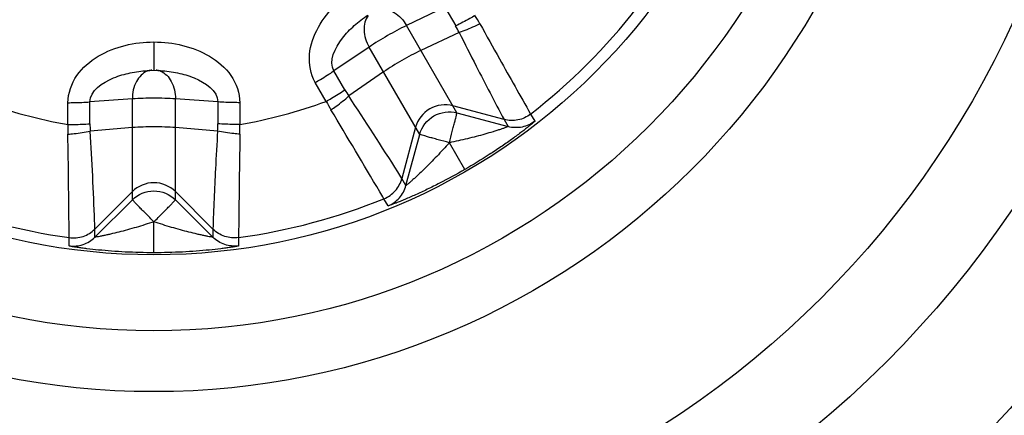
# Model space of a CAD drawing. Header units: millimetres. Extents: x 0 to 4000, y 0 to 3000.
# Tile 155 of 171: x 3214 to 3231, y 1607 to 1613. Entities that reach past the tile are written whole.
import ezdxf

# ---------------------------------------------------------------- set-up
doc = ezdxf.new("R2010")
doc.units = ezdxf.units.MM
doc.header["$LTSCALE"] = 219.99956
doc.layers.get('0').update_dxf_attribs({"linetype": 'CONTINUOUS'})

msp = doc.modelspace()

# ---------------------------------------------------------------- linework, layer by layer
at = {"color": 9, "linetype": 'CONTINUOUS'}
for p, q in [((3221.412, 1613.506), (3220.783, 1613.202)), ((3221.412, 1613.506), (3221.592, 1613.196)), ((3221.613, 1611.765), (3220.783, 1613.202)), ((3221.648, 1613.089), (3221.02, 1612.792)), ((3216.635, 1612.931), (3216.635, 1612.465)), ((3220.171, 1612.848), (3219.593, 1612.456)), ((3221.001, 1611.411), (3220.171, 1612.848)), ((3219.772, 1612.145), (3219.593, 1612.456)), ((3220.407, 1612.439), (3219.836, 1612.043)), ((3219.466, 1611.954), (3219.286, 1612.266)), ((3216.281, 1611.995), (3215.584, 1611.945)), ((3216.281, 1610.336), (3216.281, 1611.995)), ((3217.685, 1611.945), (3216.988, 1611.995)), ((3216.988, 1610.336), (3216.988, 1611.995)), ((3215.223, 1611.574), (3215.223, 1611.933)), ((3215.584, 1611.586), (3215.584, 1611.945)), ((3217.685, 1611.945), (3217.685, 1611.586)), ((3218.046, 1611.933), (3218.046, 1611.574)), ((3222.386, 1611.656), (3221.546, 1611.881)), ((3221.613, 1611.765), (3222.455, 1611.539)), ((3222.386, 1611.656), (3222.455, 1611.539)), ((3222.823, 1611.745), (3222.891, 1611.627)), ((3216.281, 1611.522), (3215.589, 1611.465)), ((3217.681, 1611.465), (3216.988, 1611.522)), ((3220.933, 1611.528), (3220.708, 1610.687)), ((3220.775, 1610.569), (3221.001, 1611.411)), ((3221.742, 1610.834), (3221.488, 1611.274)), ((3220.775, 1610.569), (3220.708, 1610.687)), ((3216.281, 1610.47), (3215.666, 1609.855)), ((3217.604, 1609.855), (3216.988, 1610.47)), ((3215.665, 1609.72), (3216.281, 1610.336)), ((3216.988, 1610.336), (3217.605, 1609.72)), ((3220.481, 1610.236), (3220.413, 1610.353)), ((3216.635, 1609.465), (3216.635, 1609.974)), ((3215.243, 1609.578), (3215.243, 1609.714)), ((3215.665, 1609.72), (3215.666, 1609.855)), ((3217.604, 1609.855), (3217.605, 1609.72)), ((3218.026, 1609.714), (3218.026, 1609.578))]:
    msp.add_line(p, q, dxfattribs=at)
at = {"color": 7, "linetype": 'CONTINUOUS'}
for p, q in [((3216.526, 1612.461), (3216.567, 1612.464)), ((3216.567, 1612.464), (3216.635, 1612.465)), ((3216.635, 1612.465), (3216.7, 1612.464)), ((3216.67, 1612.467), (3216.671, 1612.467)), ((3216.7, 1612.464), (3216.743, 1612.461))]:
    msp.add_line(p, q, dxfattribs=at)
for radius in [46.471, 46.465, 22, 19, 12.5, 11.5, 10.25]:
    msp.add_circle((3216.635, 1619.68), radius, dxfattribs=at)
at = {"color": 9, "linetype": 'CONTINUOUS'}
for radius in [46.245, 17, 15.5]:
    msp.add_circle((3216.635, 1619.68), radius, dxfattribs=at)
for centre, radius, start, end in [((3216.635, 1619.68), 10.063, 307.948, 322.052), ((3219.655, 1611.935), 2.67, 28.9954, 32.4037), ((3220.201, 1612.393), 1.606, 25.6871, 29.9936), ((3216.617, 1612.217), 0.25, 94.1849, 96.6415), ((3216.652, 1612.216), 0.251, 83.2565, 85.6306), ((3216.651, 1612.208), 0.26, 69.3101, 83.1927), ((3221.162, 1612.948), 1.606, 210.0064, 214.3129), ((3216.635, 1619.68), 8.228, 249.8768, 260.1232), ((3216.635, 1619.68), 8.228, 279.8768, 290.1232), ((3221.832, 1613.191), 2.67, 207.5963, 211.0046), ((3217.891, 1611.462), 2.67, 177.5963, 181.0046), ((3217.19, 1611.586), 1.606, 180.0064, 184.3129), ((3216.08, 1611.586), 1.606, 355.6871, 359.9936), ((3215.378, 1611.462), 2.67, 358.9954, 2.4037), ((3216.635, 1619.68), 10.063, 247.948, 262.052), ((3216.635, 1619.68), 10.063, 277.948, 292.052)]:
    msp.add_arc(centre, radius, start, end, dxfattribs=at)
for points, knots in [([(3219.286, 1612.266), (3219.208, 1612.401), (3219.149, 1612.734), (3219.315, 1613.189), (3219.614, 1613.565), (3219.872, 1613.756), (3220.009, 1613.836)], [0, 0, 0, 0, 0.247646, 0.497588, 0.748594, 1, 1, 1, 1]), ([(3220.343, 1613.473), (3220.423, 1613.486), (3220.612, 1613.428), (3220.736, 1613.288), (3220.783, 1613.202)], [0, 0, 0, 0, 0.45178, 1, 1, 1, 1]), ([(3219.593, 1612.456), (3219.5, 1612.616), (3219.668, 1612.948), (3219.92, 1613.202), (3220.072, 1613.321), (3220.15, 1613.374)], [0, 0, 0, 0, 0.493667, 0.747628, 1, 1, 1, 1]), ([(3220.155, 1613.364), (3220.104, 1613.301), (3220.061, 1613.109), (3220.122, 1612.933), (3220.171, 1612.848)], [0, 0, 0, 0, 0.451959, 1, 1, 1, 1]), ([(3221.91, 1613.366), (3221.881, 1613.349), (3221.777, 1613.29), (3221.671, 1613.233), (3221.592, 1613.196)], [0, 0, 0, 0, 0.275397, 1, 1, 1, 1]), ([(3221.991, 1613.229), (3221.961, 1613.214), (3221.849, 1613.162), (3221.734, 1613.115), (3221.648, 1613.089)], [0, 0, 0, 0, 0.273859, 1, 1, 1, 1]), ([(3221.991, 1613.229), (3222.098, 1613.037), (3222.374, 1612.541), (3222.652, 1612.047), (3222.823, 1611.745)], [0, 0, 0, 0, 0.387678, 1, 1, 1, 1]), ([(3221.648, 1613.089), (3221.741, 1612.903), (3221.984, 1612.424), (3222.232, 1611.948), (3222.386, 1611.656)], [0, 0, 0, 0, 0.38633, 1, 1, 1, 1]), ([(3215.223, 1611.933), (3215.224, 1612.09), (3215.338, 1612.407), (3215.71, 1612.719), (3216.157, 1612.894), (3216.476, 1612.931), (3216.635, 1612.931)], [0, 0, 0, 0, 0.247648, 0.497594, 0.748601, 1, 1, 1, 1]), ([(3216.635, 1612.931), (3216.793, 1612.931), (3217.112, 1612.894), (3217.559, 1612.719), (3217.931, 1612.407), (3218.046, 1612.09), (3218.046, 1611.933)], [0, 0, 0, 0, 0.251398, 0.502406, 0.752352, 1, 1, 1, 1]), ([(3215.584, 1611.945), (3215.584, 1612.129), (3215.896, 1612.333), (3216.241, 1612.427), (3216.432, 1612.454), (3216.526, 1612.461)], [0, 0, 0, 0, 0.493672, 0.747634, 1, 1, 1, 1]), ([(3216.743, 1612.461), (3216.837, 1612.454), (3217.029, 1612.427), (3217.373, 1612.333), (3217.686, 1612.129), (3217.685, 1611.945)], [0, 0, 0, 0, 0.252364, 0.506325, 1, 1, 1, 1]), ([(3216.526, 1612.45), (3216.45, 1612.421), (3216.316, 1612.276), (3216.281, 1612.094), (3216.281, 1611.995)], [0, 0, 0, 0, 0.451959, 1, 1, 1, 1]), ([(3216.743, 1612.451), (3216.819, 1612.422), (3216.953, 1612.277), (3216.99, 1612.094), (3216.988, 1611.995)], [0, 0, 0, 0, 0.45178, 1, 1, 1, 1]), ([(3219.286, 1612.266), (3219.315, 1612.282), (3219.418, 1612.343), (3219.521, 1612.406), (3219.593, 1612.456)], [0, 0, 0, 0, 0.275411, 1, 1, 1, 1]), ([(3219.466, 1611.954), (3219.494, 1611.971), (3219.598, 1612.032), (3219.7, 1612.095), (3219.772, 1612.145)], [0, 0, 0, 0, 0.275397, 1, 1, 1, 1]), ([(3219.543, 1611.816), (3219.571, 1611.835), (3219.673, 1611.906), (3219.771, 1611.982), (3219.836, 1612.043)], [0, 0, 0, 0, 0.273859, 1, 1, 1, 1]), ([(3220.708, 1610.687), (3220.686, 1610.723), (3220.399, 1611.178), (3220.109, 1611.63), (3219.836, 1612.043)], [0, 0, 0, 0, 0.079271, 1, 1, 1, 1]), ([(3215.223, 1611.933), (3215.257, 1611.933), (3215.377, 1611.934), (3215.497, 1611.938), (3215.584, 1611.945)], [0, 0, 0, 0, 0.275411, 1, 1, 1, 1]), ([(3218.046, 1611.933), (3218.013, 1611.933), (3217.893, 1611.934), (3217.772, 1611.938), (3217.685, 1611.945)], [0, 0, 0, 0, 0.275412, 1, 1, 1, 1]), ([(3220.413, 1610.353), (3220.39, 1610.392), (3220.102, 1610.88), (3219.812, 1611.368), (3219.543, 1611.816)], [0, 0, 0, 0, 0.079111, 1, 1, 1, 1]), ([(3221.488, 1611.274), (3221.505, 1611.336), (3221.528, 1611.426), (3221.558, 1611.54), (3221.577, 1611.614), (3221.592, 1611.674), (3221.605, 1611.72), (3221.608, 1611.747), (3221.615, 1611.761), (3221.613, 1611.765)], [0, 0, 0, 0, 0.378906, 0.550744, 0.701879, 0.826588, 0.919973, 0.978493, 1, 1, 1, 1]), ([(3222.823, 1611.745), (3222.763, 1611.698), (3222.619, 1611.631), (3222.46, 1611.636), (3222.386, 1611.656)], [0, 0, 0, 0, 0.500017, 1, 1, 1, 1]), ([(3215.223, 1611.574), (3215.257, 1611.574), (3215.377, 1611.575), (3215.497, 1611.579), (3215.584, 1611.586)], [0, 0, 0, 0, 0.275397, 1, 1, 1, 1]), ([(3218.046, 1611.574), (3218.013, 1611.574), (3217.893, 1611.575), (3217.772, 1611.579), (3217.685, 1611.586)], [0, 0, 0, 0, 0.275397, 1, 1, 1, 1]), ([(3222.455, 1611.539), (3222.457, 1611.536), (3222.433, 1611.534), (3222.417, 1611.522), (3222.373, 1611.509), (3222.324, 1611.492), (3222.267, 1611.474), (3222.182, 1611.447), (3222.07, 1611.414), (3221.93, 1611.376), (3221.735, 1611.327), (3221.587, 1611.295), (3221.488, 1611.274)], [0, 0, 0, 0, 0.01028, 0.039334, 0.082869, 0.136448, 0.196938, 0.262076, 0.401233, 0.5472, 0.696695, 1, 1, 1, 1]), ([(3222.891, 1611.627), (3222.893, 1611.624), (3222.876, 1611.615), (3222.863, 1611.598), (3222.825, 1611.569), (3222.781, 1611.532), (3222.724, 1611.488), (3222.633, 1611.418), (3222.502, 1611.322), (3222.33, 1611.201), (3222.077, 1611.034), (3221.878, 1610.912), (3221.742, 1610.834)], [0, 0, 0, 0, 0.00702, 0.026886, 0.058772, 0.101323, 0.153057, 0.212428, 0.348701, 0.501051, 0.663057, 1, 1, 1, 1]), ([(3222.891, 1611.627), (3222.831, 1611.581), (3222.687, 1611.514), (3222.529, 1611.519), (3222.455, 1611.539)], [0, 0, 0, 0, 0.500011, 1, 1, 1, 1]), ([(3215.221, 1611.415), (3215.255, 1611.418), (3215.378, 1611.428), (3215.501, 1611.445), (3215.589, 1611.465)], [0, 0, 0, 0, 0.273859, 1, 1, 1, 1]), ([(3215.243, 1609.714), (3215.243, 1609.759), (3215.237, 1610.326), (3215.231, 1610.893), (3215.221, 1611.415)], [0, 0, 0, 0, 0.079111, 1, 1, 1, 1]), ([(3215.666, 1609.855), (3215.664, 1609.898), (3215.644, 1610.435), (3215.619, 1610.972), (3215.589, 1611.465)], [0, 0, 0, 0, 0.079271, 1, 1, 1, 1]), ([(3217.681, 1611.465), (3217.668, 1611.258), (3217.639, 1610.722), (3217.616, 1610.185), (3217.604, 1609.855)], [0, 0, 0, 0, 0.38633, 1, 1, 1, 1]), ([(3218.048, 1611.415), (3218.014, 1611.418), (3217.891, 1611.428), (3217.768, 1611.445), (3217.681, 1611.465)], [0, 0, 0, 0, 0.273859, 1, 1, 1, 1]), ([(3218.048, 1611.415), (3218.044, 1611.195), (3218.036, 1610.628), (3218.029, 1610.061), (3218.026, 1609.714)], [0, 0, 0, 0, 0.387678, 1, 1, 1, 1]), ([(3221.488, 1611.274), (3221.426, 1611.291), (3221.336, 1611.315), (3221.222, 1611.346), (3221.149, 1611.366), (3221.09, 1611.384), (3221.044, 1611.395), (3221.019, 1611.407), (3221.002, 1611.408), (3221.001, 1611.411)], [0, 0, 0, 0, 0.378879, 0.550724, 0.701866, 0.826578, 0.919969, 0.978492, 1, 1, 1, 1]), ([(3221.488, 1611.274), (3221.421, 1611.198), (3221.318, 1611.087), (3221.179, 1610.943), (3221.076, 1610.84), (3220.991, 1610.759), (3220.926, 1610.699), (3220.881, 1610.659), (3220.842, 1610.625), (3220.809, 1610.593), (3220.791, 1610.585), (3220.777, 1610.566), (3220.775, 1610.569)], [0, 0, 0, 0, 0.303309, 0.452807, 0.598777, 0.737935, 0.803076, 0.863559, 0.917136, 0.960663, 0.989719, 1, 1, 1, 1]), ([(3220.413, 1610.353), (3220.484, 1610.382), (3220.614, 1610.473), (3220.688, 1610.613), (3220.708, 1610.687)], [0, 0, 0, 0, 0.500017, 1, 1, 1, 1]), ([(3221.742, 1610.834), (3221.606, 1610.755), (3221.402, 1610.644), (3221.13, 1610.509), (3220.94, 1610.42), (3220.791, 1610.355), (3220.685, 1610.311), (3220.618, 1610.284), (3220.564, 1610.264), (3220.521, 1610.245), (3220.498, 1610.243), (3220.482, 1610.233), (3220.481, 1610.236)], [0, 0, 0, 0, 0.33695, 0.498958, 0.65131, 0.78758, 0.846946, 0.898676, 0.941224, 0.973109, 0.992981, 1, 1, 1, 1]), ([(3220.481, 1610.236), (3220.551, 1610.264), (3220.681, 1610.356), (3220.755, 1610.496), (3220.775, 1610.569)], [0, 0, 0, 0, 0.500011, 1, 1, 1, 1]), ([(3216.635, 1609.974), (3216.59, 1610.019), (3216.524, 1610.085), (3216.441, 1610.169), (3216.388, 1610.223), (3216.345, 1610.268), (3216.311, 1610.301), (3216.295, 1610.323), (3216.281, 1610.332), (3216.281, 1610.336)], [0, 0, 0, 0, 0.378879, 0.550724, 0.701866, 0.826578, 0.919969, 0.978492, 1, 1, 1, 1]), ([(3216.635, 1609.974), (3216.68, 1610.019), (3216.746, 1610.085), (3216.829, 1610.169), (3216.882, 1610.223), (3216.924, 1610.268), (3216.959, 1610.301), (3216.975, 1610.323), (3216.988, 1610.332), (3216.988, 1610.336)], [0, 0, 0, 0, 0.378906, 0.550744, 0.701879, 0.826588, 0.919973, 0.978493, 1, 1, 1, 1]), ([(3216.635, 1609.974), (3216.538, 1609.942), (3216.394, 1609.896), (3216.201, 1609.841), (3216.061, 1609.804), (3215.947, 1609.776), (3215.861, 1609.757), (3215.801, 1609.744), (3215.751, 1609.735), (3215.706, 1609.723), (3215.686, 1609.726), (3215.665, 1609.716), (3215.665, 1609.72)], [0, 0, 0, 0, 0.303306, 0.4528, 0.598767, 0.737925, 0.803062, 0.863551, 0.917128, 0.96066, 0.989718, 1, 1, 1, 1]), ([(3217.605, 1609.72), (3217.605, 1609.716), (3217.583, 1609.726), (3217.564, 1609.723), (3217.518, 1609.735), (3217.468, 1609.744), (3217.409, 1609.757), (3217.323, 1609.776), (3217.209, 1609.804), (3217.068, 1609.841), (3216.876, 1609.896), (3216.731, 1609.942), (3216.635, 1609.974)], [0, 0, 0, 0, 0.01028, 0.039334, 0.082869, 0.136448, 0.196938, 0.262076, 0.401233, 0.5472, 0.696695, 1, 1, 1, 1]), ([(3215.243, 1609.714), (3215.319, 1609.703), (3215.477, 1609.717), (3215.612, 1609.801), (3215.666, 1609.855)], [0, 0, 0, 0, 0.500017, 1, 1, 1, 1]), ([(3215.243, 1609.578), (3215.318, 1609.568), (3215.476, 1609.582), (3215.611, 1609.666), (3215.665, 1609.72)], [0, 0, 0, 0, 0.500011, 1, 1, 1, 1]), ([(3218.026, 1609.714), (3217.951, 1609.703), (3217.792, 1609.717), (3217.658, 1609.801), (3217.604, 1609.855)], [0, 0, 0, 0, 0.500017, 1, 1, 1, 1]), ([(3218.026, 1609.578), (3217.951, 1609.568), (3217.793, 1609.582), (3217.659, 1609.666), (3217.605, 1609.72)], [0, 0, 0, 0, 0.500011, 1, 1, 1, 1]), ([(3216.635, 1609.465), (3216.478, 1609.465), (3216.245, 1609.471), (3215.942, 1609.49), (3215.733, 1609.508), (3215.571, 1609.526), (3215.457, 1609.541), (3215.386, 1609.551), (3215.329, 1609.561), (3215.282, 1609.566), (3215.262, 1609.575), (3215.243, 1609.575), (3215.243, 1609.578)], [0, 0, 0, 0, 0.336945, 0.49895, 0.6513, 0.78757, 0.846938, 0.89867, 0.94122, 0.973108, 0.99298, 1, 1, 1, 1]), ([(3218.026, 1609.578), (3218.027, 1609.575), (3218.007, 1609.575), (3217.987, 1609.566), (3217.94, 1609.561), (3217.884, 1609.551), (3217.812, 1609.541), (3217.698, 1609.526), (3217.537, 1609.508), (3217.327, 1609.49), (3217.024, 1609.471), (3216.792, 1609.465), (3216.635, 1609.465)], [0, 0, 0, 0, 0.00702, 0.026886, 0.058772, 0.101323, 0.153057, 0.212428, 0.348701, 0.501051, 0.663057, 1, 1, 1, 1])]:
    msp.add_open_spline(points, degree=3, knots=knots, dxfattribs=at)
for points in [[(3220.783, 1613.202), (3220.677, 1613.151), (3220.47, 1613.037), (3220.268, 1612.915), (3220.171, 1612.848)], [(3221.02, 1612.792), (3220.913, 1612.742), (3220.706, 1612.628), (3220.504, 1612.506), (3220.407, 1612.439)], [(3216.588, 1612.466), (3216.567, 1612.463), (3216.546, 1612.458), (3216.526, 1612.45)], [(3216.988, 1611.995), (3216.871, 1612.004), (3216.635, 1612.009), (3216.399, 1612.004), (3216.281, 1611.995)], [(3221.546, 1611.881), (3221.423, 1611.914), (3221.138, 1611.88), (3220.966, 1611.651), (3220.933, 1611.528)], [(3221.001, 1611.411), (3221.034, 1611.534), (3221.206, 1611.763), (3221.49, 1611.798), (3221.613, 1611.765)], [(3216.988, 1611.522), (3216.871, 1611.532), (3216.635, 1611.537), (3216.399, 1611.532), (3216.281, 1611.522)], [(3216.988, 1610.47), (3216.898, 1610.561), (3216.635, 1610.673), (3216.371, 1610.561), (3216.281, 1610.47)], [(3216.281, 1610.336), (3216.371, 1610.426), (3216.635, 1610.539), (3216.898, 1610.426), (3216.988, 1610.336)]]:
    msp.add_open_spline(points, degree=3, dxfattribs=at)

doc.saveas('drawing.dxf')
